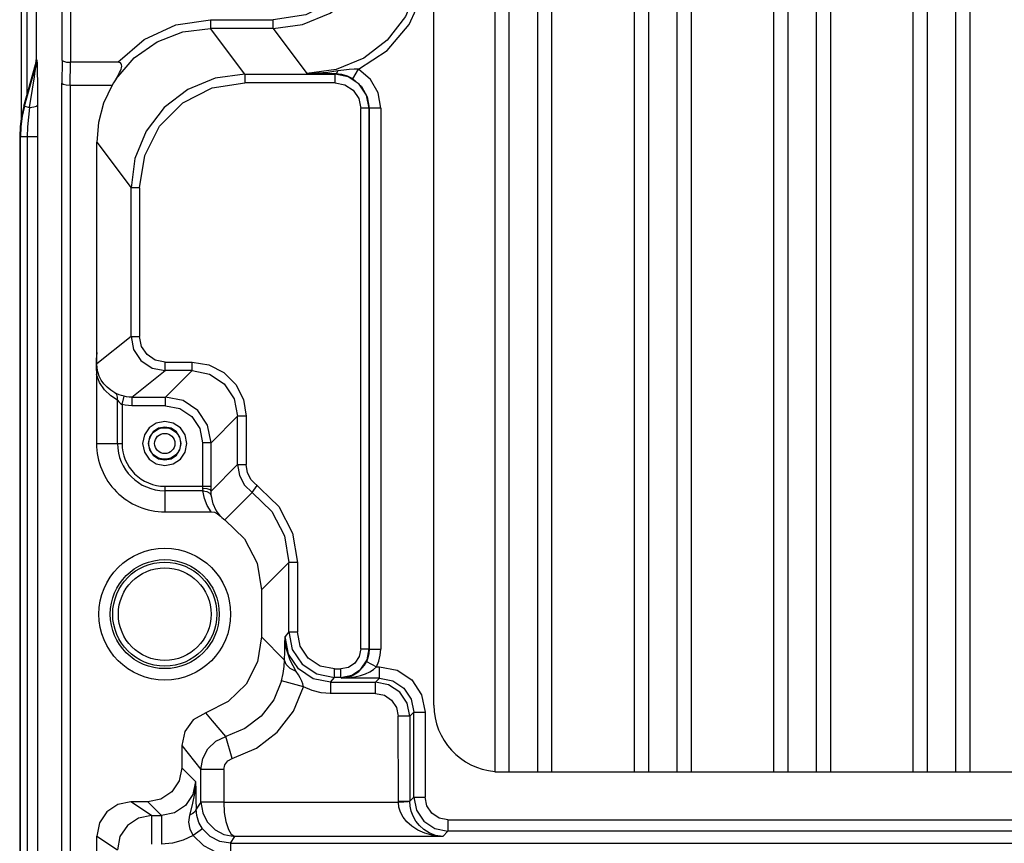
# Model space of a CAD drawing. Extents: x 0 to 594, y 0 to 420.
# Tile 97 of 105: x 391 to 408, y 261 to 275. Entities that reach past the tile are written whole.
import ezdxf

# ---------------------------------------------------------------- set-up
doc = ezdxf.new("R2010")
doc.units = 0
doc.header["$LTSCALE"] = 32.67
doc.layers.get('0').update_dxf_attribs({"linetype": 'CONTINUOUS'})

msp = doc.modelspace()

# ---------------------------------------------------------------- linework, layer by layer
at = {"color": 7, "linetype": 'CONTINUOUS'}
for p, q in [((391.131, 282.019), (391.131, 273.473)), ((399.455, 280.936), (399.455, 262.006)), ((399.705, 280.939), (399.705, 262.002)), ((400.205, 280.941), (400.205, 262.001)), ((400.455, 280.941), (400.455, 262.001)), ((401.905, 280.941), (401.905, 262.001)), ((402.155, 280.941), (402.155, 262.001)), ((402.655, 280.941), (402.655, 262.001)), ((402.905, 280.941), (402.905, 262.001)), ((404.355, 280.941), (404.355, 262.001)), ((404.605, 280.941), (404.605, 262.001)), ((405.105, 280.941), (405.105, 262.001)), ((405.355, 280.941), (405.355, 262.001)), ((406.805, 280.941), (406.805, 262.001)), ((407.055, 280.941), (407.055, 262.001)), ((407.555, 280.941), (407.555, 262.001)), ((407.805, 280.941), (407.805, 262.001)), ((398.386, 263.171), (398.386, 279.771)), ((391.394, 275.359), (391.394, 274.512)), ((391.995, 274.071), (392.001, 274.471)), ((392.831, 274.471), (392.001, 274.471)), ((391.179, 273.699), (391.383, 274.431)), ((391.995, 274.071), (391.995, 155.071)), ((391.995, 274.071), (392.732, 274.071)), ((391.105, 273.161), (391.105, 155.98)), ((392.461, 269.368), (392.461, 273.065)), ((392.455, 268.986), (392.455, 267.771)), ((393.656, 266.571), (394.472, 266.571)), ((395.355, 265.196), (395.355, 264.371)), ((393.955, 262.463), (393.955, 262.071)), ((393.955, 262.463), (394.291, 262.041)), ((399.455, 262.001), (444.255, 262.001)), ((393.355, 261.471), (393.06, 261.471)), ((392.461, 193.871), (392.461, 260.871))]:
    msp.add_line(p, q, dxfattribs=at)
at = {"color": 9, "linetype": 'CONTINUOUS'}
for p, q in [((391.231, 282.017), (391.231, 273.887)), ((391.851, 274.506), (391.851, 281.632)), ((392.001, 281.632), (392.001, 274.471)), ((394.458, 275.216), (394.458, 275.066)), ((394.458, 275.216), (395.56, 275.216)), ((395.56, 275.066), (395.56, 275.216)), ((395.061, 274.262), (394.458, 275.066)), ((395.56, 275.066), (394.458, 275.066)), ((395.56, 275.066), (396.153, 274.276)), ((391.394, 274.512), (391.407, 274.512)), ((391.851, 274.506), (391.844, 274.106)), ((391.192, 273.699), (391.396, 274.431)), ((391.374, 274.281), (391.389, 274.38)), ((391.383, 274.431), (391.396, 274.431)), ((396.96, 274.179), (397.063, 274.35)), ((391.33, 273.999), (391.364, 274.216)), ((391.364, 274.216), (391.374, 274.281)), ((395.061, 274.262), (395.061, 274.112)), ((395.061, 274.262), (396.649, 274.262)), ((396.649, 274.262), (396.654, 274.269)), ((396.649, 274.112), (396.649, 274.262)), ((391.279, 273.675), (391.33, 273.999)), ((391.844, 155.036), (391.844, 274.106)), ((396.649, 274.112), (395.06, 274.112)), ((391.179, 273.699), (391.192, 273.699)), ((391.192, 273.699), (391.279, 273.675)), ((397.249, 273.663), (397.099, 273.663)), ((397.099, 264.159), (397.099, 273.662)), ((397.249, 273.663), (397.25, 273.665)), ((397.249, 273.663), (397.249, 264.158)), ((397.25, 264.158), (397.25, 273.665)), ((397.45, 273.665), (397.25, 273.665)), ((397.45, 273.665), (397.45, 264.157)), ((391.421, 273.162), (391.105, 273.161)), ((391.118, 155.98), (391.118, 273.161)), ((391.239, 273.162), (391.239, 155.98)), ((391.421, 273.162), (391.421, 155.98)), ((392.461, 273.065), (393.062, 272.263)), ((393.062, 269.652), (393.062, 272.263)), ((393.212, 272.263), (393.062, 272.263)), ((393.212, 272.263), (393.212, 269.652)), ((393.062, 269.652), (392.462, 269.172)), ((393.062, 269.652), (393.212, 269.652)), ((393.661, 269.052), (393.661, 269.202)), ((393.662, 269.202), (394.136, 269.202)), ((394.136, 269.052), (394.136, 269.202)), ((393.078, 268.585), (393.661, 269.052)), ((394.136, 269.052), (393.661, 269.052)), ((394.136, 269.052), (393.669, 268.585)), ((392.905, 268.455), (392.939, 268.601)), ((393.078, 268.585), (393.078, 268.435)), ((393.078, 268.585), (393.669, 268.585)), ((393.669, 268.435), (393.669, 268.585)), ((392.825, 267.771), (392.825, 268.53)), ((392.905, 268.455), (392.905, 267.771)), ((393.669, 268.435), (393.078, 268.435)), ((394.469, 267.785), (394.936, 268.252)), ((394.936, 267.4), (394.936, 268.252)), ((395.086, 268.252), (394.936, 268.252)), ((395.086, 268.252), (395.086, 267.4)), ((392.455, 267.771), (392.905, 267.771)), ((394.469, 267.785), (394.319, 267.785)), ((394.469, 266.991), (394.469, 267.785)), ((394.936, 267.4), (394.469, 266.933)), ((394.936, 267.4), (395.086, 267.4)), ((395.193, 266.908), (395.279, 267.031)), ((393.655, 267.02), (393.655, 266.571)), ((394.325, 266.941), (393.655, 266.941)), ((393.656, 267.02), (394.469, 267.02)), ((394.469, 266.933), (394.469, 266.991)), ((394.712, 266.427), (395.193, 266.908)), ((395.355, 265.196), (395.836, 265.677)), ((395.836, 264.459), (395.836, 265.677)), ((395.986, 265.677), (395.836, 265.677)), ((395.986, 265.677), (395.986, 264.459)), ((395.836, 264.459), (395.77, 264.376)), ((395.836, 264.459), (395.986, 264.459)), ((395.761, 263.965), (395.355, 264.371)), ((397.099, 264.159), (397.249, 264.159)), ((397.249, 264.158), (397.25, 264.158)), ((397.25, 264.157), (397.45, 264.157)), ((397.198, 263.936), (397.378, 263.847)), ((396.636, 263.659), (396.636, 263.809)), ((396.636, 263.809), (396.749, 263.809)), ((396.749, 263.659), (396.749, 263.809)), ((397.378, 263.847), (397.432, 263.847)), ((397.432, 263.647), (397.432, 263.847)), ((396.095, 263.496), (395.709, 263.601)), ((396.57, 263.576), (396.636, 263.659)), ((396.57, 263.576), (396.57, 263.371)), ((396.57, 263.576), (397.361, 263.576)), ((396.749, 263.659), (396.636, 263.659)), ((396.749, 263.659), (396.761, 263.647)), ((397.432, 263.647), (396.761, 263.647)), ((397.432, 263.647), (397.361, 263.576)), ((397.361, 263.371), (397.361, 263.576)), ((397.361, 263.376), (396.57, 263.376)), ((397.96, 262.976), (398.031, 263.047)), ((398.031, 261.555), (398.031, 263.047)), ((398.031, 263.047), (398.231, 263.047)), ((398.231, 263.047), (398.231, 261.555)), ((397.96, 262.976), (397.755, 262.976)), ((397.761, 261.477), (397.76, 262.976)), ((397.96, 262.976), (397.96, 261.484)), ((394.837, 262.234), (394.731, 262.619)), ((394.196, 261.83), (393.955, 262.071)), ((394.291, 261.469), (394.291, 262.041)), ((394.691, 262.041), (394.291, 262.041)), ((394.691, 262.041), (394.691, 261.464)), ((397.755, 261.484), (397.96, 261.484)), ((398.031, 261.555), (397.96, 261.484)), ((398.031, 261.555), (398.231, 261.555)), ((393.422, 261.23), (393.06, 261.471)), ((393.355, 261.471), (393.596, 261.23)), ((394.291, 261.469), (394.205, 261.341)), ((394.691, 261.464), (397.761, 261.464)), ((393.422, 261.23), (393.422, 260.73)), ((393.422, 261.23), (393.596, 261.23)), ((393.596, 261.23), (393.596, 260.73)), ((398.631, 261.155), (398.631, 260.955)), ((398.631, 261.155), (445.079, 261.155)), ((394.319, 260.998), (394.156, 260.883)), ((392.461, 260.871), (392.822, 260.63)), ((394.808, 260.746), (394.887, 260.864)), ((398.54, 260.864), (394.887, 260.864)), ((398.54, 260.864), (398.631, 260.955)), ((445.079, 260.955), (398.631, 260.955)), ((394.808, 260.746), (394.808, 260.546)), ((394.808, 260.746), (448.902, 260.746))]:
    msp.add_line(p, q, dxfattribs=at)
for points in [[(397.409, 277.065), (397.318, 276.492), (397.056, 275.977), (396.648, 275.57), (396.133, 275.307), (395.56, 275.216)], [(398.152, 276.275), (398.084, 275.757), (397.884, 275.275), (397.566, 274.861), (397.152, 274.543), (396.67, 274.344), (396.153, 274.276)], [(397.063, 274.35), (397.565, 274.681), (397.951, 275.136), (398.197, 275.679), (398.282, 276.275)], [(392.831, 274.471), (393.293, 274.872), (393.85, 275.128), (394.458, 275.216)], [(392.8, 274.183), (393.119, 274.552), (393.519, 274.832), (393.974, 275.006), (394.458, 275.066)], [(391.396, 274.431), (391.402, 274.458), (391.406, 274.485), (391.407, 274.512)], [(391.407, 274.512), (391.408, 274.508), (391.409, 274.494), (391.411, 274.47), (391.412, 274.438), (391.413, 274.4), (391.414, 274.354), (391.414, 274.301), (391.415, 274.242), (391.416, 274.175), (391.417, 274.101), (391.418, 274.018), (391.419, 273.928), (391.419, 273.828), (391.42, 273.719)], [(391.389, 274.38), (391.392, 274.398), (391.394, 274.414), (391.396, 274.426), (391.396, 274.431)], [(396.695, 274.32), (396.521, 274.295), (396.342, 274.28), (396.153, 274.276)], [(396.654, 274.269), (396.669, 274.276), (396.683, 274.293), (396.695, 274.32)], [(397.063, 274.35), (396.983, 274.352), (396.895, 274.347), (396.8, 274.336), (396.695, 274.32)], [(397.45, 273.665), (397.404, 273.934), (397.269, 274.171), (397.063, 274.35)], [(396.654, 274.269), (396.49, 274.271), (396.325, 274.273), (396.153, 274.276)], [(396.96, 274.179), (396.867, 274.225), (396.767, 274.256), (396.654, 274.269)], [(396.96, 274.179), (397.115, 274.045), (397.215, 273.867), (397.25, 273.665)], [(393.212, 272.263), (393.303, 272.836), (393.565, 273.351), (393.973, 273.759), (394.487, 274.021), (395.06, 274.112)], [(391.279, 273.675), (391.258, 273.509), (391.244, 273.338), (391.239, 273.162)], [(391.283, 273.675), (391.354, 273.687), (391.402, 273.702), (391.42, 273.719)], [(391.42, 273.719), (391.421, 273.543), (391.421, 273.357), (391.421, 273.162)], [(393.662, 269.202), (393.488, 269.236), (393.343, 269.333), (393.246, 269.478), (393.212, 269.652)], [(392.78, 268.66), (392.705, 268.706), (392.64, 268.759), (392.585, 268.819), (392.539, 268.886), (392.504, 268.956), (392.48, 269.029), (392.466, 269.102), (392.462, 269.172)], [(394.136, 269.202), (394.429, 269.155), (394.694, 269.021), (394.905, 268.81), (395.04, 268.545), (395.086, 268.252)], [(392.825, 268.53), (392.707, 268.606), (392.595, 268.715), (392.51, 268.843), (392.455, 268.986)], [(394.136, 269.052), (394.442, 268.991), (394.702, 268.817), (394.875, 268.558), (394.936, 268.252)], [(392.825, 268.53), (392.827, 268.585), (392.81, 268.63), (392.78, 268.66)], [(392.939, 268.601), (392.897, 268.613), (392.854, 268.627), (392.814, 268.644), (392.78, 268.66)], [(393.078, 268.585), (393.031, 268.587), (392.985, 268.592), (392.939, 268.601)], [(392.825, 268.53), (392.848, 268.503), (392.875, 268.476), (392.905, 268.455)], [(393.078, 268.435), (393.02, 268.437), (392.962, 268.444), (392.905, 268.455)], [(393.669, 268.435), (393.92, 268.385), (394.129, 268.245), (394.269, 268.036), (394.319, 267.785)], [(394.319, 267.785), (394.319, 267.008), (394.319, 266.997), (394.319, 266.985)], [(395.176, 267.131), (395.109, 267.258), (395.086, 267.4)], [(395.176, 267.131), (395.659, 266.664), (395.902, 266.196), (395.986, 265.677)], [(394.319, 266.985), (394.32, 266.969), (394.322, 266.954), (394.325, 266.941)], [(394.319, 266.985), (394.392, 266.978), (394.447, 266.96), (394.469, 266.933)], [(394.472, 266.571), (394.403, 266.681), (394.354, 266.804), (394.325, 266.941)], [(394.325, 266.941), (394.395, 266.93), (394.448, 266.896), (394.474, 266.844)], [(394.474, 266.844), (394.471, 266.871), (394.469, 266.901), (394.469, 266.933)], [(395.193, 266.908), (395.538, 266.575), (395.76, 266.15), (395.836, 265.677)], [(394.634, 266.492), (394.557, 266.594), (394.503, 266.712), (394.474, 266.844)], [(396.636, 263.809), (396.385, 263.859), (396.176, 263.999), (396.036, 264.208), (395.986, 264.459)], [(395.761, 263.965), (395.764, 264.114), (395.767, 264.247), (395.77, 264.376)], [(395.964, 263.766), (395.857, 263.965), (395.79, 264.176), (395.77, 264.376)], [(396.57, 263.576), (396.264, 263.637), (396.004, 263.81), (395.831, 264.07), (395.77, 264.376)], [(397.099, 264.159), (397.072, 264.024), (396.996, 263.911), (396.884, 263.836), (396.749, 263.809)], [(397.25, 264.157), (397.244, 264.081), (397.227, 264.006), (397.199, 263.935)], [(397.378, 263.847), (397.418, 263.946), (397.442, 264.05), (397.45, 264.157)], [(395.709, 263.601), (395.737, 263.726), (395.755, 263.85), (395.761, 263.965)], [(395.964, 263.766), (395.858, 263.817), (395.787, 263.886), (395.761, 263.965)], [(396.761, 263.647), (396.849, 263.658), (396.93, 263.683), (397.003, 263.72), (397.067, 263.766), (397.121, 263.819), (397.164, 263.876), (397.199, 263.935)], [(396.095, 263.496), (396.084, 263.544), (396.064, 263.595), (396.036, 263.649), (396.003, 263.704), (395.964, 263.766)], [(396.761, 263.647), (396.884, 263.654), (396.995, 263.67), (397.094, 263.694), (397.182, 263.725), (397.259, 263.76), (397.324, 263.801), (397.378, 263.847)], [(397.432, 263.847), (397.737, 263.786), (397.996, 263.614), (398.17, 263.355), (398.231, 263.047)], [(395.709, 263.601), (395.57, 263.267), (395.35, 262.98), (395.064, 262.759), (394.731, 262.619)], [(397.432, 263.647), (397.661, 263.601), (397.856, 263.471), (397.986, 263.277), (398.031, 263.047)], [(394.837, 262.234), (395.265, 262.414), (395.633, 262.698), (395.916, 263.067), (396.095, 263.496)], [(396.57, 263.376), (396.405, 263.39), (396.245, 263.43), (396.095, 263.496)], [(397.361, 263.376), (397.515, 263.345), (397.643, 263.259), (397.73, 263.13), (397.76, 262.976)], [(394.291, 262.041), (394.322, 262.232), (394.413, 262.404), (394.555, 262.538), (394.731, 262.619)], [(394.691, 262.041), (394.709, 262.125), (394.761, 262.193), (394.837, 262.234)], [(394.196, 261.83), (394.151, 261.6), (394.021, 261.406), (393.826, 261.276), (393.596, 261.23)], [(394.196, 261.83), (394.18, 261.618), (394.137, 261.418), (394.09, 261.24)], [(394.196, 261.83), (394.2, 261.677), (394.203, 261.513), (394.205, 261.341)], [(397.761, 261.464), (397.859, 261.471), (397.932, 261.477), (397.96, 261.484)], [(398.54, 260.864), (398.413, 260.883), (398.303, 260.925), (398.209, 260.983), (398.131, 261.054), (398.067, 261.134), (398.019, 261.22), (397.986, 261.309), (397.967, 261.397), (397.96, 261.484)], [(398.631, 261.155), (398.477, 261.186), (398.348, 261.272), (398.262, 261.401), (398.231, 261.555)], [(394.205, 261.341), (394.191, 261.3), (394.151, 261.265), (394.09, 261.24)], [(394.319, 260.998), (394.256, 261.109), (394.217, 261.232), (394.205, 261.341)], [(394.291, 261.469), (394.322, 261.277), (394.403, 261.118), (394.542, 260.978), (394.695, 260.898), (394.887, 260.864)], [(394.691, 261.464), (394.539, 261.465), (394.41, 261.466), (394.323, 261.468), (394.291, 261.469)], [(394.691, 261.464), (394.701, 261.282), (394.728, 261.125), (394.773, 260.983), (394.824, 260.901), (394.887, 260.864)], [(397.761, 261.477), (397.761, 261.471), (397.761, 261.464)], [(398.54, 260.864), (398.372, 260.881), (398.226, 260.921), (398.102, 260.976), (397.997, 261.044), (397.912, 261.121), (397.846, 261.205), (397.799, 261.291), (397.771, 261.378), (397.761, 261.464)], [(393.422, 261.23), (393.193, 261.184), (392.998, 261.054), (392.868, 260.86), (392.822, 260.63)], [(394.09, 261.24), (394.074, 261.116), (394.097, 260.991), (394.156, 260.883)], [(394.808, 260.746), (394.621, 260.776), (394.452, 260.863), (394.319, 260.998)], [(394.156, 260.883), (393.979, 260.799), (393.791, 260.747), (393.596, 260.73)], [(394.156, 260.883), (394.333, 260.702), (394.558, 260.586), (394.808, 260.546)]]:
    msp.add_lwpolyline(points, dxfattribs=at)
at = {"color": 7, "linetype": 'CONTINUOUS'}
for points in [[(395.56, 275.066), (396.078, 275.134), (396.56, 275.334), (396.974, 275.651), (397.291, 276.065), (397.491, 276.548), (397.559, 277.065)], [(391.383, 274.431), (391.39, 274.458), (391.393, 274.485), (391.394, 274.512)], [(391.851, 274.506), (391.873, 274.489), (391.928, 274.476), (392.001, 274.471)], [(392.8, 274.183), (392.824, 274.221), (392.844, 274.257), (392.861, 274.29), (392.876, 274.321), (392.887, 274.35), (392.894, 274.377), (392.898, 274.402), (392.897, 274.425), (392.889, 274.445), (392.875, 274.46), (392.855, 274.468), (392.831, 274.471)], [(392.8, 274.183), (392.776, 274.146), (392.754, 274.109), (392.732, 274.071)], [(395.061, 274.262), (394.543, 274.194), (394.061, 273.994), (393.647, 273.677), (393.329, 273.263), (393.13, 272.781), (393.062, 272.263)], [(397.249, 273.663), (397.203, 273.892), (397.073, 274.087), (396.878, 274.217), (396.649, 274.262)], [(391.844, 274.106), (391.867, 274.089), (391.922, 274.076), (391.995, 274.071)], [(392.732, 274.071), (392.581, 273.752), (392.491, 273.416), (392.46, 273.065)], [(396.649, 274.112), (396.822, 274.078), (396.967, 273.981), (397.064, 273.836), (397.099, 273.662)], [(391.179, 273.699), (391.138, 273.522), (391.114, 273.343), (391.105, 273.161)], [(391.192, 273.699), (391.151, 273.522), (391.126, 273.343), (391.118, 273.162)], [(393.062, 269.652), (393.107, 269.422), (393.237, 269.227), (393.432, 269.097), (393.661, 269.052)], [(392.46, 269.368), (392.451, 269.249), (392.451, 269.116), (392.455, 268.986)], [(392.462, 269.172), (392.461, 269.239), (392.461, 269.303), (392.461, 269.368)], [(394.469, 267.785), (394.408, 268.091), (394.235, 268.351), (393.976, 268.524), (393.669, 268.585)], [(393.655, 268.16), (393.505, 268.13), (393.38, 268.046), (393.296, 267.921), (393.266, 267.771)], [(393.655, 268.06), (393.545, 268.038), (393.451, 267.975), (393.388, 267.881), (393.366, 267.771)], [(394.044, 267.771), (394.014, 267.921), (393.93, 268.046), (393.805, 268.13), (393.655, 268.16)], [(393.944, 267.771), (393.922, 267.881), (393.86, 267.975), (393.766, 268.038), (393.655, 268.06)], [(393.266, 267.771), (393.297, 267.621), (393.38, 267.496), (393.505, 267.412), (393.655, 267.382)], [(393.366, 267.771), (393.388, 267.66), (393.451, 267.567), (393.545, 267.504), (393.655, 267.482)], [(393.655, 267.382), (393.805, 267.412), (393.93, 267.496), (394.014, 267.621), (394.044, 267.771)], [(393.655, 267.482), (393.766, 267.504), (393.86, 267.567), (393.922, 267.66), (393.944, 267.771)], [(394.936, 267.4), (394.967, 267.211), (395.056, 267.041), (395.193, 266.908)], [(394.472, 266.571), (394.527, 266.561), (394.582, 266.534), (394.634, 266.492)], [(394.634, 266.492), (394.659, 266.469), (394.685, 266.447), (394.712, 266.427)], [(394.712, 266.427), (395.057, 266.094), (395.279, 265.669), (395.355, 265.196)], [(395.836, 264.459), (395.897, 264.152), (396.07, 263.893), (396.33, 263.72), (396.636, 263.659)], [(395.355, 264.371), (395.285, 263.933), (395.084, 263.542), (394.772, 263.234), (394.375, 263.035)], [(396.749, 263.659), (396.94, 263.697), (397.102, 263.805), (397.211, 263.967), (397.249, 264.159)], [(397.96, 262.976), (397.915, 263.206), (397.785, 263.4), (397.59, 263.53), (397.361, 263.576)], [(394.375, 263.035), (394.156, 262.911), (394.008, 262.709), (393.955, 262.463)], [(394.731, 262.619), (394.494, 262.896), (394.375, 263.035)], [(393.955, 262.071), (393.909, 261.839), (393.78, 261.647), (393.587, 261.517), (393.355, 261.471)], [(398.031, 261.555), (398.077, 261.326), (398.207, 261.131), (398.402, 261.001), (398.631, 260.955)], [(393.06, 261.471), (392.829, 261.425), (392.636, 261.295), (392.507, 261.102), (392.461, 260.871)]]:
    msp.add_lwpolyline(points, dxfattribs=at)
at = {"color": 9, "linetype": 'CONTINUOUS'}
for centre, radius in [((393.655, 267.771), 0.278), ((393.655, 267.771), 0.178), ((393.655, 264.771), 0.915), ((393.655, 264.771), 0.815)]:
    msp.add_circle(centre, radius, dxfattribs=at)
at = {"color": 7, "linetype": 'CONTINUOUS'}
for radius in [1.158, 0.958]:
    msp.add_circle((393.655, 264.771), radius, dxfattribs=at)
for centre, radius, start, end in [((393.655, 267.771), 1.2, 179.9905, 270.0095), ((399.555, 263.171), 1.17, 180, 265.0952)]:
    msp.add_arc(centre, radius, start, end, dxfattribs=at)
at = {"color": 9, "linetype": 'CONTINUOUS'}
for radius, start, end in [(0.83, 180, 270), (0.751, 179.9847, 270.0153)]:
    msp.add_arc((393.655, 267.771), radius, start, end, dxfattribs=at)

doc.saveas('drawing.dxf')
